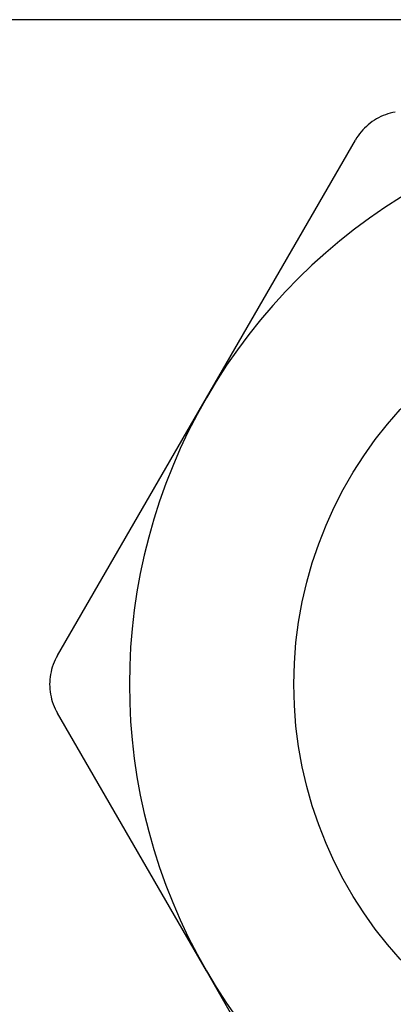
# Model space of a CAD drawing. Header units: inches. Extents: x 5 to 160, y 9 to 87.
# Tile 142 of 203: x 31.267 to 31.394, y 60.217 to 60.553. Entities that reach past the tile are written whole.
import ezdxf

# ---------------------------------------------------------------- set-up
doc = ezdxf.new("R2010")
doc.units = ezdxf.units.IN
doc.header["$MEASUREMENT"] = 0
doc.layers.add('Visible Edges(ANSI)', color=7, linetype='Continuous', lineweight=25)
doc.layers.add('Visible Tangent Edges(ANSI)', color=7, linetype='Continuous', lineweight=25)

msp = doc.modelspace()

# ---------------------------------------------------------------- linework, layer by layer
at = {"layer": 'Visible Edges(ANSI)'}
for p, q in [((31.33064, 60.42401), (31.3815, 60.5121)), ((31.27979, 60.33592), (31.33064, 60.42401)), ((31.33064, 60.22814), (31.27979, 60.31623)), ((31.3815, 60.14005), (31.33064, 60.22814))]:
    msp.add_line(p, q, dxfattribs=at)
at = {"layer": 'Visible Edges(ANSI)', "flags": 128}
for points in [[(31.39513, 60.52164), (31.39428, 60.52147), (31.39344, 60.52126), (31.39261, 60.52102), (31.39179, 60.52074), (31.39099, 60.52043), (31.39021, 60.52009), (31.38945, 60.51971), (31.38871, 60.51931), (31.38799, 60.51887), (31.38728, 60.5184), (31.38659, 60.51789), (31.38592, 60.51735), (31.38527, 60.51678), (31.38465, 60.51619), (31.38405, 60.51556), (31.38347, 60.51491), (31.38293, 60.51424), (31.38242, 60.51355), (31.38195, 60.51283), (31.3815, 60.5121)], [(31.27979, 60.33592), (31.27937, 60.33517), (31.27899, 60.3344), (31.27865, 60.33361), (31.27834, 60.33281), (31.27806, 60.33199), (31.27782, 60.33115), (31.27762, 60.33031), (31.27745, 60.32947), (31.27732, 60.32862), (31.27722, 60.32777), (31.27717, 60.32692), (31.27715, 60.32608), (31.27717, 60.32523), (31.27722, 60.32439), (31.27732, 60.32354), (31.27745, 60.32269), (31.27762, 60.32184), (31.27782, 60.321), (31.27806, 60.32017), (31.27834, 60.31935), (31.27865, 60.31854), (31.27899, 60.31775), (31.27937, 60.31698), (31.27979, 60.31623)]]:
    msp.add_lwpolyline(points, dxfattribs=at)
at = {"layer": 'Visible Edges(ANSI)'}
msp.add_circle((31.50027, 60.32608), 0.13976, dxfattribs=at)
for start, end in [(90, 150), (150, 210), (210, 270)]:
    msp.add_arc((31.50027, 60.32608), 0.19587, start, end, dxfattribs=at)
at = {"layer": 'Visible Tangent Edges(ANSI)'}
msp.add_line((31.82704, 60.55323), (7.55145, 60.55323), dxfattribs=at)

doc.saveas('drawing.dxf')
